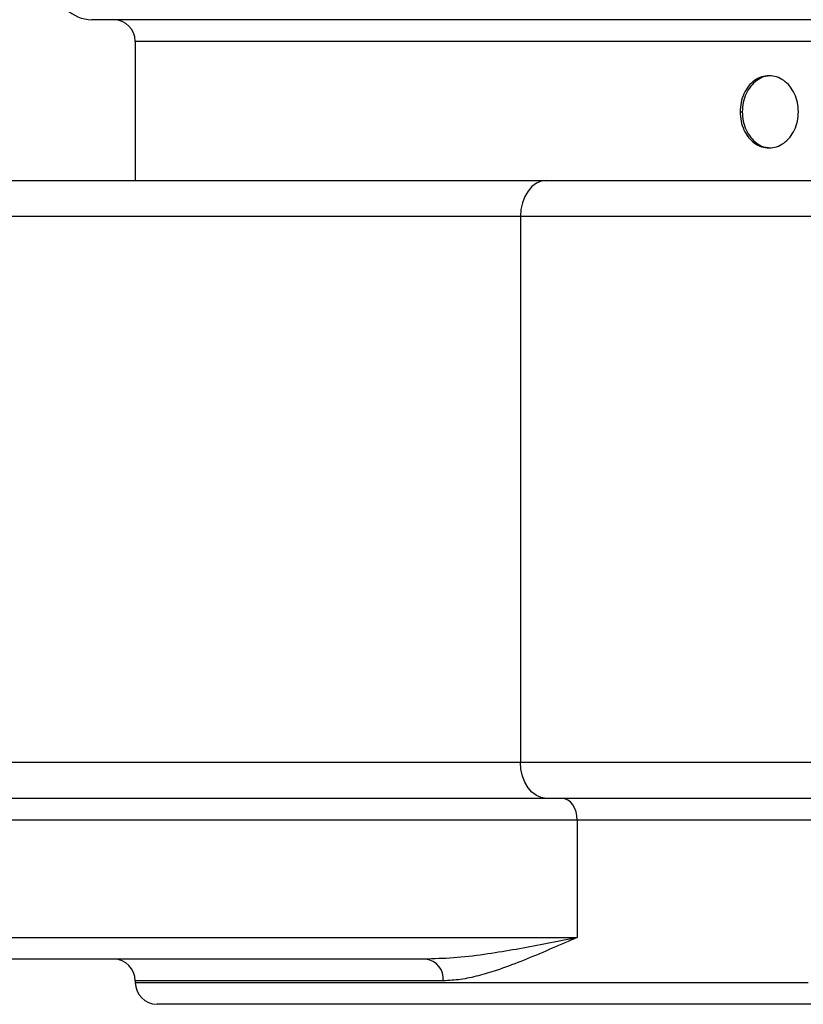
# Model space of a CAD drawing. Header units: millimetres. Extents: x -1137 to 2013, y -755 to 3954.
# Tile 30 of 53: x 1103 to 1319, y -755 to -483. Entities that reach past the tile are written whole.
import ezdxf

# ---------------------------------------------------------------- set-up
doc = ezdxf.new("R2010")
doc.units = ezdxf.units.MM

msp = doc.modelspace()

# ---------------------------------------------------------------- linework, layer by layer
at = {"color": 7, "linetype": 'Continuous', "lineweight": 25}
for p, q in [((1943.55, -482.96), (1122.5, -482.96)), ((1134.5, -488.96), (1134.5, -527.46)), ((1301.86, -508.46), (1302.47, -508.46)), ((976.79, -527.46), (1248.22, -527.46)), ((1248.22, -527.46), (2002.5, -527.46)), ((1241.07, -537.46), (983.93, -537.46)), ((1241.07, -537.46), (1241.07, -688.46)), ((983.93, -688.46), (1241.07, -688.46)), ((1248.22, -698.46), (976.79, -698.46)), ((2002.5, -698.46), (1248.22, -698.46)), ((1256.79, -704.46), (968.22, -704.46)), ((1256.79, -704.46), (1256.79, -736.96)), ((968.22, -736.96), (1256.79, -736.96)), ((1214.9, -742.96), (1010.11, -742.96)), ((1215.48, -742.93), (1214.9, -742.96)), ((1134.5, -748.96), (1134.5, -749.46)), ((1324.07, -755.46), (1140.5, -755.46))]:
    msp.add_line(p, q, dxfattribs=at)
at = {"color": 8, "linetype": 'Continuous', "lineweight": 25}
for p, q in [((1933.16, -488.96), (1134.5, -488.96)), ((2012.5, -537.46), (1241.07, -537.46)), ((1241.07, -688.46), (2012.5, -688.46)), ((1990.5, -704.46), (1256.79, -704.46)), ((1219.7, -748.96), (1134.5, -748.96)), ((1134.5, -749.46), (1320.68, -749.46))]:
    msp.add_line(p, q, dxfattribs=at)
at = {"color": 7, "linetype": 'Continuous', "lineweight": 25, "flags": 128}
for points in [[(1248.22, -527.46), (1246.82, -527.65), (1245.48, -528.22), (1244.25, -529.15), (1243.17, -530.39), (1242.28, -531.91), (1241.62, -533.64), (1241.21, -535.51), (1241.07, -537.46)], [(1248.22, -698.46), (1246.82, -698.27), (1245.48, -697.7), (1244.25, -696.78), (1243.17, -695.53), (1242.28, -694.02), (1241.62, -692.29), (1241.21, -690.41), (1241.07, -688.46)], [(1256.79, -704.46), (1256.71, -703.29), (1256.46, -702.17), (1256.07, -701.13), (1255.53, -700.22), (1254.88, -699.47), (1254.14, -698.92), (1253.34, -698.58), (1252.5, -698.46)]]:
    msp.add_lwpolyline(points, dxfattribs=at)
at = {"color": 7, "linetype": 'Continuous', "lineweight": 25}
for centre, radius, start, end in [((1122.5, -472.96), 10, 180, 270), ((1128.5, -488.96), 6, 0, 90), ((1128.5, -748.96), 6, 0, 90), ((1214.23, -748.42), 5.5, 354.3931, 82.9922), ((1140.5, -749.46), 6, 180, 270)]:
    msp.add_arc(centre, radius, start, end, dxfattribs=at)
for points, knots in [([(1318.01, -508.46), (1317.95, -507.59), (1317.84, -505.84), (1316.98, -503.41), (1315.67, -501.31), (1313.96, -499.7), (1311.98, -498.69), (1309.86, -498.35), (1307.76, -498.69), (1305.8, -499.7), (1304.13, -501.31), (1302.85, -503.41), (1302.02, -505.84), (1301.92, -507.59), (1301.86, -508.46)], [0, 0, 0, 0, 0.083343, 0.166653, 0.249998, 0.333345, 0.416653, 0.5, 0.583346, 0.666653, 0.749999, 0.833345, 0.916653, 1, 1, 1, 1]), ([(1310.46, -498.46), (1309.75, -498.53), (1308.35, -498.66), (1306.4, -499.71), (1304.73, -501.31), (1303.46, -503.41), (1302.63, -505.84), (1302.52, -507.59), (1302.47, -508.46)], [0, 0, 0, 0, 0.1665, 0.332972, 0.499616, 0.666359, 0.833117, 1, 1, 1, 1]), ([(1301.86, -508.46), (1301.92, -509.34), (1302.02, -511.08), (1302.85, -513.52), (1304.13, -515.61), (1305.8, -517.22), (1307.76, -518.23), (1309.86, -518.58), (1311.98, -518.23), (1313.96, -517.22), (1315.67, -515.61), (1316.98, -513.52), (1317.84, -511.08), (1317.95, -509.34), (1318.01, -508.46)], [0, 0, 0, 0, 0.083347, 0.166653, 0.25, 0.333348, 0.416652, 0.500001, 0.583348, 0.666654, 0.750002, 0.833348, 0.916653, 1, 1, 1, 1]), ([(1302.47, -508.46), (1302.52, -509.34), (1302.63, -511.08), (1303.47, -513.52), (1304.71, -515.61), (1306.49, -517.22), (1308.02, -518.23), (1310.46, -518.46), (1310.46, -518.46), (1310.46, -518.46)], [0, 0, 0, 0, 0.16688, 0.333629, 0.500373, 0.667019, 0.83349, 0.999992, 1, 1, 1, 1]), ([(1256.79, -736.96), (1256.77, -736.97), (1256.23, -737.2), (1253.31, -738.47), (1248.09, -740.75), (1241.18, -743.64), (1234.96, -745.95), (1229.42, -747.62), (1224.5, -748.72), (1221.3, -748.88), (1219.7, -748.96)], [0, 0, 0, 0, 0.0012422, 0.0416195, 0.2241054, 0.4077691, 0.591392, 0.7276518, 0.8639848, 1, 1, 1, 1])]:
    msp.add_open_spline(points, degree=3, knots=knots, dxfattribs=at)
at = {"color": 8, "linetype": 'Continuous', "lineweight": 25}
msp.add_open_spline([(1256.79, -736.96), (1256.77, -736.97), (1256.2, -737.08), (1253.14, -737.72), (1245.04, -739.36), (1234.52, -741.24), (1223.75, -742.67), (1218.17, -742.85), (1215.48, -742.93)], degree=3, knots=[0, 0, 0, 0, 0.001312, 0.042946, 0.231068, 0.60681, 0.810299, 1, 1, 1, 1], dxfattribs=at)

doc.saveas('drawing.dxf')
